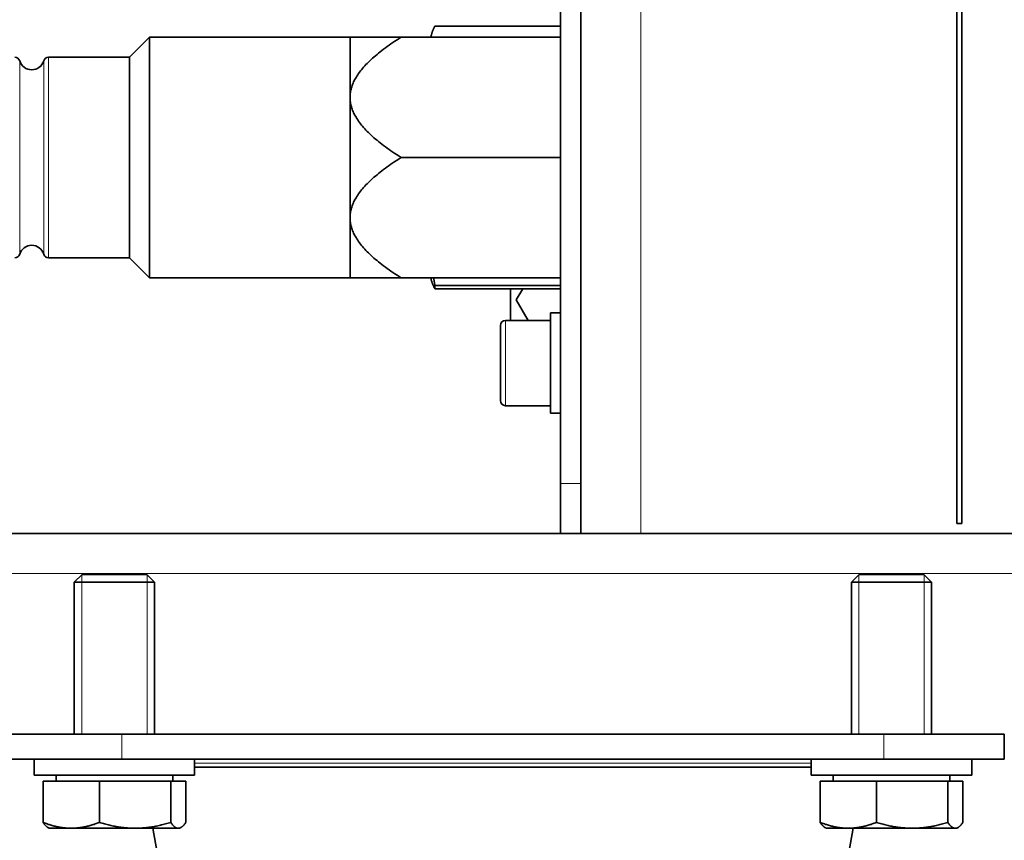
# Model space of a CAD drawing. Header units: millimetres. Extents: x 0 to 5040, y 0 to 3564.
# Tile 36 of 43: x 2814 to 2912, y 1880 to 1962. Entities that reach past the tile are written whole.
import ezdxf

# ---------------------------------------------------------------- set-up
doc = ezdxf.new("R2010")
doc.units = ezdxf.units.MM
doc.header["$LTSCALE"] = 12
for name, color, linetype, lineweight, true_color in [('Filettatura(ISO)', 3, 'Continuous', 9, 0x00ff00), ('Quote(ISO)', 7, 'Continuous', 25, 0x80ff00), ('Spigoli tangenti visibili(ISO)', 7, 'Continuous', 15, 0x00803f)]:
    doc.layers.add(name, color=color, linetype=linetype, lineweight=lineweight, true_color=true_color)
doc.layers.add('Spigoli visibili(ISO)', color=7, linetype='Continuous', lineweight=35)
doc.styles.add('Corrente-BSI', font='arial.ttf')
doc.dimstyles.new('DEFAULT-ISO', dxfattribs={"dimscale": 12, "dimtxt": 3.5, "dimasz": 2.5, "dimexe": 1, "dimexo": 1, "dimgap": 0.762, "dimtad": 1, "dimtoh": 1, "dimrnd": 1e-08, "dimtxsty": 'Corrente-BSI', "dimcen": 0.09, "dimdle": 10, "dimclrd": 7, "dimclre": 7, "dimclrt": 7, "dimazin": 2, "dimtfac": 0.571429, "dimtmove": 0, "dimatfit": 3, "dimfxl": 1, "dimtolj": 1, "dimlwd": 5, "dimlwe": 5, "dimarcsym": 0})

# ---------------------------------------------------------------- blocks, each defined once
blk = doc.blocks.new('*D15')
at = {"layer": 'Defpoints', "color": 0, "linetype": 'Continuous', "transparency": 16777216}
for p in [(3509.504, 2270.01), (2774.859, 1890.831), (3509.504, 1554.831)]:
    blk.add_point(p, dxfattribs=at)
at = {"layer": 'Quote(ISO)', "color": 7, "linetype": 'Continuous', "lineweight": 5, "transparency": 16777216}
for p, q in [((3509.504, 2258.01), (3509.504, 1542.831)), ((2774.859, 1878.831), (2774.859, 1542.831)), ((2804.859, 1554.831), (3479.504, 1554.831))]:
    blk.add_line(p, q, dxfattribs=at)
at = {"layer": 'Quote(ISO)', "color": 7, "linetype": 'Continuous', "transparency": 16777216}
for points in [[(2804.859, 1559.831), (2804.859, 1549.831), (2774.859, 1554.831)], [(3479.504, 1559.831), (3479.504, 1549.831), (3509.504, 1554.831)]]:
    blk.add_solid(points, dxfattribs=at)
at = {"layer": 'Quote(ISO)', "color": 7, "linetype": 'Continuous', "lineweight": 9, "transparency": 16777216, "insert": (3095.798, 1606.892), "char_height": 42, "attachment_point": 1, "style": 'Corrente-BSI'}
blk.add_mtext('\\A1;735', dxfattribs=at)
blk = doc.blocks.new('*D16')
at = {"layer": 'Defpoints', "color": 0, "linetype": 'Continuous', "transparency": 16777216}
for p in [(2510.859, 2955.831), (3028.273, 2955.831), (2674.537, 1734.831)]:
    blk.add_point(p, dxfattribs=at)
at = {"layer": 'Quote(ISO)', "color": 7, "linetype": 'Continuous', "lineweight": 5, "transparency": 16777216}
for p, q in [((3016.273, 2955.831), (2498.859, 2955.831)), ((2510.859, 1764.831), (2510.859, 2925.831)), ((2662.537, 1734.831), (2498.859, 1734.831))]:
    blk.add_line(p, q, dxfattribs=at)
at = {"layer": 'Quote(ISO)', "color": 7, "linetype": 'Continuous', "transparency": 16777216}
for points in [[(2505.859, 2925.831), (2515.859, 2925.831), (2510.859, 2955.831)], [(2505.859, 1764.831), (2515.859, 1764.831), (2510.859, 1734.831)]]:
    blk.add_solid(points, dxfattribs=at)
at = {"layer": 'Quote(ISO)', "color": 7, "linetype": 'Continuous', "lineweight": 9, "transparency": 16777216, "insert": (2459.543, 2288.648), "char_height": 42, "attachment_point": 1, "rotation": 90, "style": 'Corrente-BSI'}
blk.add_mtext('\\A1;1221', dxfattribs=at)

msp = doc.modelspace()

# ---------------------------------------------------------------- linework, layer by layer
at = {"layer": 'Filettatura(ISO)'}
for p, q in [((2820.103, 1906.708), (2820.103, 1890.831)), ((2826.615, 1890.831), (2826.615, 1906.708)), ((2897.603, 1906.708), (2897.603, 1890.831)), ((2904.115, 1890.831), (2904.115, 1906.708))]:
    msp.add_line(p, q, dxfattribs=at)
at = {"layer": 'Spigoli tangenti visibili(ISO)'}
for p, q in [((2875.859, 2245.831), (2875.859, 1910.831)), ((2816.786, 1958.331), (2816.786, 1938.331)), ((2813.911, 1957.974), (2813.911, 1938.688)), ((2816.307, 1938.688), (2816.307, 1957.974)), ((2862.359, 1932.081), (2862.359, 1923.581)), ((2869.859, 1915.831), (2867.859, 1915.831)), ((3391.445, 1906.831), (2778.273, 1906.831)), ((2824.109, 1888.331), (2824.109, 1890.831)), ((2900.109, 1888.331), (2900.109, 1890.831)), ((2892.859, 1887.918), (2831.359, 1887.918))]:
    msp.add_line(p, q, dxfattribs=at)
at = {"layer": 'Spigoli visibili(ISO)'}
for p, q in [((2867.859, 2240.831), (2867.859, 1915.831)), ((2869.859, 1915.831), (2869.859, 2240.831)), ((2907.359, 1911.831), (2907.359, 2010.831)), ((2907.859, 2010.831), (2907.859, 1911.831)), ((2855.317, 1961.427), (2867.859, 1961.427)), ((2824.859, 1958.331), (2826.859, 1960.331)), ((2826.859, 1960.331), (2826.859, 1936.331)), ((2846.859, 1960.331), (2826.859, 1960.331)), ((2846.859, 1954.331), (2846.859, 1960.331)), ((2867.859, 1960.331), (2851.959, 1960.331)), ((2854.909, 1960.331), (2854.993, 1960.647)), ((2824.859, 1958.331), (2816.786, 1958.331)), ((2824.859, 1938.331), (2824.859, 1958.331)), ((2846.859, 1942.331), (2846.859, 1954.331)), ((2867.859, 1948.331), (2851.959, 1948.331)), ((2846.859, 1936.331), (2846.859, 1942.331)), ((2824.859, 1938.331), (2816.786, 1938.331)), ((2824.859, 1938.331), (2826.859, 1936.331)), ((2846.859, 1936.331), (2826.859, 1936.331)), ((2867.859, 1936.331), (2851.959, 1936.331)), ((2854.909, 1936.331), (2854.993, 1936.015)), ((2867.859, 1935.584), (2855.317, 1935.584)), ((2855.317, 1935.584), (2855.317, 1935.235)), ((2855.317, 1935.235), (2867.859, 1935.235)), ((2862.859, 1932.081), (2862.859, 1935.235)), ((2864.075, 1935.235), (2863.433, 1934.123)), ((2863.433, 1934.123), (2864.612, 1932.081)), ((2866.859, 1922.831), (2866.859, 1932.831)), ((2867.859, 1932.831), (2866.859, 1932.831)), ((2861.859, 1924.081), (2861.859, 1931.581)), ((2862.359, 1932.081), (2866.859, 1932.081)), ((2862.359, 1923.581), (2866.859, 1923.581)), ((2867.859, 1922.831), (2866.859, 1922.831)), ((2867.859, 1910.831), (2867.859, 1915.831)), ((2869.859, 1915.831), (2869.859, 1912.831)), ((2869.859, 1910.831), (2869.859, 1912.831)), ((2907.859, 1911.831), (2907.359, 1911.831)), ((2778.859, 1910.831), (2870.202, 1910.831)), ((2870.202, 1910.831), (2875.859, 1910.831)), ((3018.859, 1910.831), (2875.859, 1910.831)), ((2820.126, 1906.731), (2819.359, 1905.964)), ((2820.126, 1906.731), (2826.592, 1906.731)), ((2826.592, 1906.731), (2827.359, 1905.964)), ((2897.626, 1906.731), (2896.859, 1905.964)), ((2897.626, 1906.731), (2904.092, 1906.731)), ((2904.092, 1906.731), (2904.859, 1905.964)), ((2827.359, 1905.964), (2819.359, 1905.964)), ((2819.359, 1890.831), (2819.359, 1905.964)), ((2827.359, 1890.831), (2827.359, 1905.964)), ((2904.859, 1905.964), (2896.859, 1905.964)), ((2896.859, 1890.831), (2896.859, 1905.964)), ((2904.859, 1890.831), (2904.859, 1905.964)), ((2824.109, 1890.831), (2812.109, 1890.831)), ((2824.109, 1890.831), (2900.109, 1890.831)), ((2912.109, 1890.831), (2900.109, 1890.831)), ((2912.109, 1888.331), (2912.109, 1890.831)), ((2824.109, 1888.331), (2812.109, 1888.331)), ((2815.359, 1888.331), (2815.359, 1886.731)), ((2824.109, 1888.331), (2900.109, 1888.331)), ((2831.359, 1888.331), (2831.359, 1886.731)), ((2892.859, 1887.531), (2831.359, 1887.531)), ((2892.859, 1888.331), (2892.859, 1886.731)), ((2912.109, 1888.331), (2900.109, 1888.331)), ((2908.859, 1888.331), (2908.859, 1886.731)), ((2831.359, 1886.731), (2815.359, 1886.731)), ((2817.544, 1886.131), (2817.544, 1886.731)), ((2829.174, 1886.131), (2829.174, 1886.731)), ((2908.859, 1886.731), (2892.859, 1886.731)), ((2895.044, 1886.131), (2895.044, 1886.731)), ((2906.674, 1886.131), (2906.674, 1886.731)), ((2816.238, 1886.131), (2816.238, 1882.012)), ((2816.238, 1886.131), (2821.854, 1886.131)), ((2821.854, 1886.131), (2821.854, 1882.012)), ((2821.854, 1886.131), (2828.974, 1886.131)), ((2828.974, 1886.131), (2830.479, 1886.131)), ((2828.974, 1886.131), (2828.974, 1882.012)), ((2830.479, 1886.131), (2830.479, 1882.012)), ((2893.738, 1886.131), (2893.738, 1882.012)), ((2893.738, 1886.131), (2899.354, 1886.131)), ((2899.354, 1886.131), (2899.354, 1882.012)), ((2899.354, 1886.131), (2906.474, 1886.131)), ((2906.474, 1886.131), (2907.979, 1886.131)), ((2906.474, 1886.131), (2906.474, 1882.012)), ((2907.979, 1886.131), (2907.979, 1882.012)), ((2816.859, 1881.431), (2816.724, 1881.509)), ((2829.859, 1881.431), (2829.993, 1881.509)), ((2894.359, 1881.431), (2894.224, 1881.509)), ((2907.359, 1881.431), (2907.493, 1881.509)), ((2816.859, 1881.431), (2819.046, 1881.431)), ((2819.046, 1881.431), (2825.414, 1881.431)), ((2825.414, 1881.431), (2829.727, 1881.431)), ((2827.607, 1879.031), (2827.184, 1881.431)), ((2829.727, 1881.431), (2829.859, 1881.431)), ((2894.359, 1881.431), (2896.546, 1881.431)), ((2896.546, 1881.431), (2902.914, 1881.431)), ((2896.61, 1879.031), (2897.033, 1881.431)), ((2902.914, 1881.431), (2907.227, 1881.431)), ((2907.227, 1881.431), (2907.359, 1881.431))]:
    msp.add_line(p, q, dxfattribs=at)
for centre, radius, start, end in [((2813.432, 1957.831), 0.5, 16.60155, 90), ((2816.786, 1957.831), 0.5, 90, 163.39845), ((2815.109, 1958.331), 1.25, 196.60155, 343.39845), ((2815.109, 1938.331), 1.25, 16.60155, 163.39845), ((2813.432, 1938.831), 0.5, 270, 343.39845), ((2816.786, 1938.831), 0.5, 196.60155, 270), ((2862.359, 1931.581), 0.5, 90, 180), ((2862.359, 1924.081), 0.5, 180, 270)]:
    msp.add_arc(centre, radius, start, end, dxfattribs=at)
for points, weights in [([(2854.93, 1960.331), (2854.999, 1960.848), (2855.317, 1961.427)], [1.01097559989, 1.02418286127, 1]), ([(2851.959, 1960.331), (2846.859, 1960.331), (2846.859, 1960.331)], [1.10124099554, 1.08923013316, 1]), ([(2846.859, 1954.331), (2846.859, 1957.116), (2851.959, 1960.331)], [1, 1.08923013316, 1.10124099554]), ([(2851.959, 1948.331), (2846.859, 1951.547), (2846.859, 1954.331)], [1.10124099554, 1.08923013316, 1]), ([(2846.859, 1942.331), (2846.859, 1945.116), (2851.959, 1948.331)], [1, 1.08923013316, 1.10124099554]), ([(2851.959, 1936.331), (2846.859, 1939.547), (2846.859, 1942.331)], [1.10124099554, 1.08923013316, 1]), ([(2846.859, 1936.331), (2846.859, 1936.331), (2851.959, 1936.331)], [1, 1.08923013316, 1.10124099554]), ([(2854.993, 1936.015), (2855.093, 1935.643), (2855.317, 1935.235)], [1.01553357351, 1.01693570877, 1]), ([(2855.317, 1935.584), (2855.253, 1935.964), (2855.2, 1936.331)], [1, 1.00478771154, 1.00810988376]), ([(2816.724, 1881.509), (2816.496, 1881.64), (2816.238, 1882.012)], [1.01767912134, 1.0239411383, 1]), ([(2816.238, 1882.012), (2817.743, 1881.431), (2819.046, 1881.431)], [1, 1.0379548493, 1]), ([(2819.046, 1881.431), (2820.349, 1881.431), (2821.854, 1882.012)], [1, 1.0379548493, 1]), ([(2821.854, 1882.012), (2823.762, 1881.431), (2825.414, 1881.431)], [1, 1.0379548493, 1]), ([(2825.414, 1881.431), (2827.067, 1881.431), (2828.974, 1882.012)], [1, 1.0379548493, 1]), ([(2828.974, 1882.012), (2829.378, 1881.431), (2829.727, 1881.431)], [1, 1.0379548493, 1]), ([(2829.727, 1881.431), (2830.076, 1881.431), (2830.479, 1882.012)], [1, 1.0379548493, 1]), ([(2894.224, 1881.509), (2893.996, 1881.64), (2893.738, 1882.012)], [1.01767912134, 1.0239411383, 1]), ([(2893.738, 1882.012), (2895.243, 1881.431), (2896.546, 1881.431)], [1, 1.0379548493, 1]), ([(2896.546, 1881.431), (2897.849, 1881.431), (2899.354, 1882.012)], [1, 1.0379548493, 1]), ([(2899.354, 1882.012), (2901.262, 1881.431), (2902.914, 1881.431)], [1, 1.0379548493, 1]), ([(2902.914, 1881.431), (2904.567, 1881.431), (2906.474, 1882.012)], [1, 1.0379548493, 1]), ([(2906.474, 1882.012), (2906.878, 1881.431), (2907.227, 1881.431)], [1, 1.0379548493, 1]), ([(2907.227, 1881.431), (2907.576, 1881.431), (2907.979, 1882.012)], [1, 1.0379548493, 1])]:
    msp.add_rational_spline(points, weights, degree=2, dxfattribs=at)

# ---------------------------------------------------------------- dimensions: what is measured, and where the dimension line sits
at = {"layer": 'Quote(ISO)', "color": 7, "linetype": 'Continuous', "lineweight": 9}
for base, p1, p2, angle, override, picture, middle in [((2510.859, 2955.831), (2674.537, 1734.831), (3028.273, 2955.831), 270, {"dimtoh": 0, "dimtofl": 0, "dimatfit": 1}, '*D16', (2510.859, 2345.331)), ((3509.504, 1554.831), (2774.859, 1890.831), (3509.504, 2270.01), 180, {"dimgap": 0.762, "dimtoh": 0, "dimdec": 0, "dimtol": 0, "dimlim": 0, "dimtp": 0, "dimtm": 0, "dimtdec": 0, "dimtofl": 0, "dimatfit": 1}, '*D15', (3142.181, 1554.831))]:
    dim = msp.add_linear_dim(base=base, p1=p1, p2=p2, angle=angle, dimstyle='DEFAULT-ISO', override=override, dxfattribs=at)
    dim.commit()
    dim.dimension.update_dxf_attribs({"geometry": picture, "text_midpoint": middle, "dimtype": 160})

doc.saveas('drawing.dxf')
